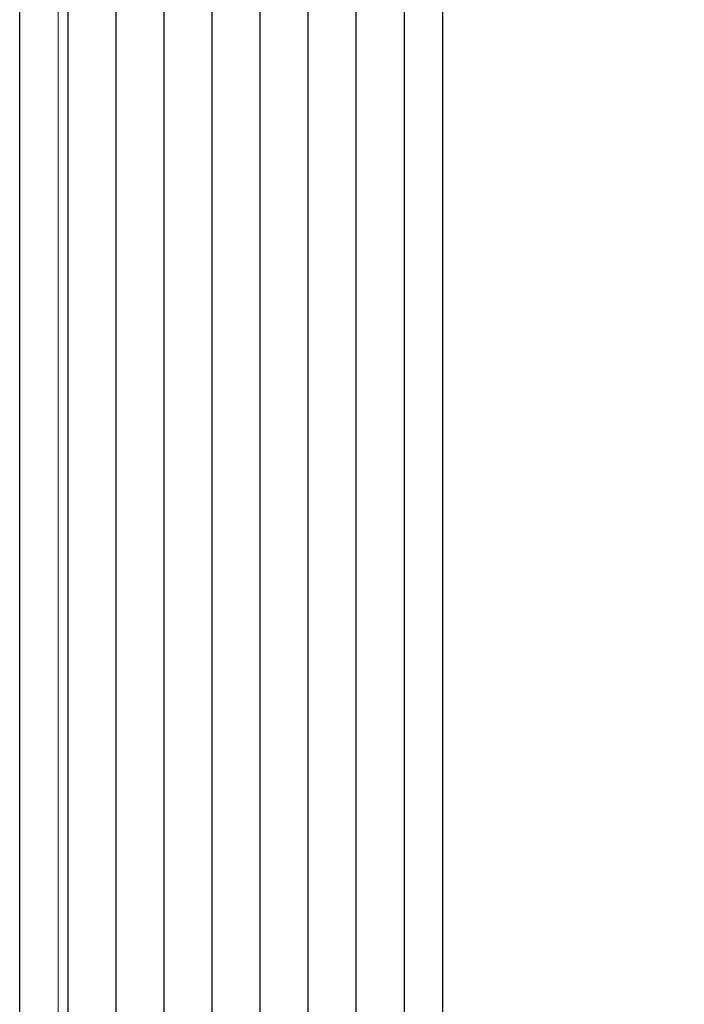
# Model space of a CAD drawing. Extents: x 4615668 to 9294084, y 5325188 to 10688993.
# Tile 138 of 256: x 4635735.45 to 4635736.84, y 5331927.09 to 5331929.14. Entities that reach past the tile are written whole.
import ezdxf

# ---------------------------------------------------------------- set-up
doc = ezdxf.new("R2010")
doc.units = 0
doc.header["$MEASUREMENT"] = 0
doc.layers.add('A_wymiary', color=152, linetype='Continuous', lineweight=5)
doc.layers.add('Wymiat 100', color=251, linetype='Continuous', lineweight=5)
doc.layers.add('CrossSectionsGlass', color=7, linetype='Continuous')

# ---------------------------------------------------------------- blocks, each defined once
blk = doc.blocks.new('G$CA57B7548')
at = {"layer": 'A_wymiary', "ltscale": 40}
blk.add_lwpolyline([(8.4998, 678.9895), (6.4998, 678.9895), (6.4998, 45.9895), (8.4998, 45.9895)], close=True, dxfattribs=at)
at = {"layer": 'CrossSectionsGlass'}
for p, q in [((6.52, 315.3895), (6.52, 190.5896)), ((6.62, 315.3895), (6.62, 190.5896)), ((6.72, 315.3895), (6.72, 190.5896)), ((6.82, 315.3895), (6.82, 190.5896)), ((6.92, 315.3895), (6.92, 190.5896)), ((7.02, 315.3895), (7.02, 190.5896)), ((7.12, 315.3895), (7.12, 190.5896)), ((7.22, 315.3895), (7.22, 190.5896)), ((6.42, 315.3395), (6.42, 190.6396)), ((7.3, 315.3395), (7.3, 190.6396))]:
    blk.add_line(p, q, dxfattribs=at)

msp = doc.modelspace()

# ---------------------------------------------------------------- block references
at = {"layer": 'Wymiat 100', "color": 5, "lineweight": 0, "ltscale": 40}
msp.add_blockref('G$CA57B7548', (4635729.0339, 5331615.7782), dxfattribs=at)

doc.saveas('drawing.dxf')
